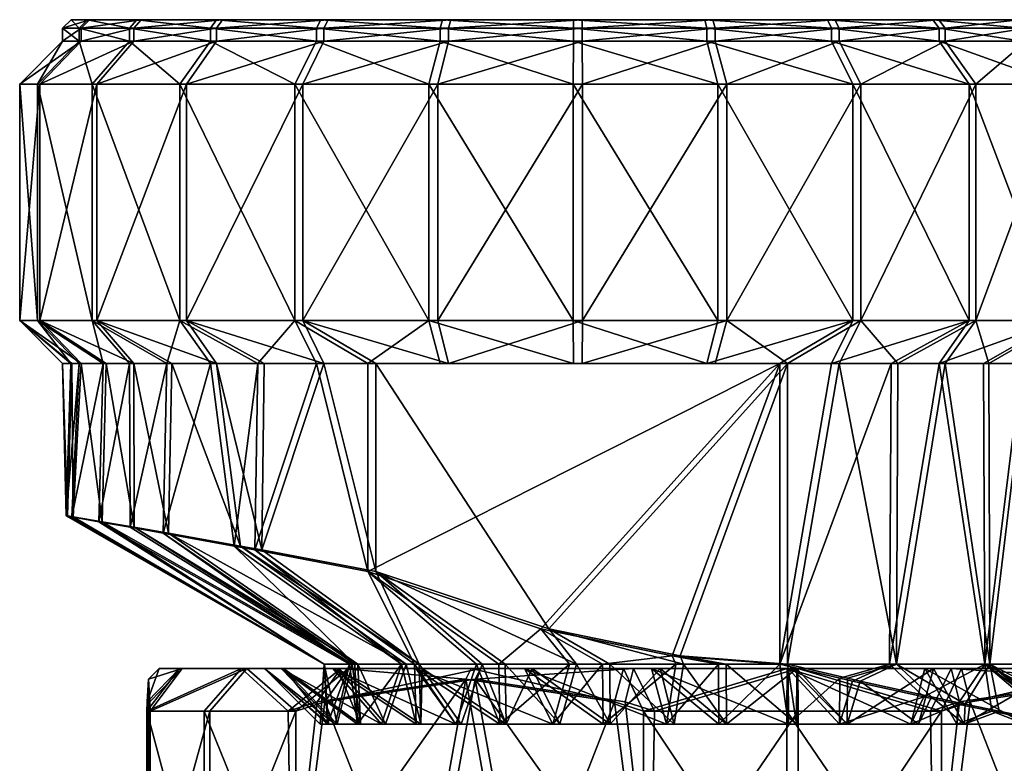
# Model space of a CAD drawing. Extents: x -0.144 to 0.144, y -0.091 to -0.001.
# Tile 255 of 256: x -0.093 to -0.07, y -0.018 to -0.001. Entities that reach past the tile are written whole.
import ezdxf

# ---------------------------------------------------------------- set-up
doc = ezdxf.new("R2010")
doc.units = 0
doc.layers.add('mesh', color=7, linetype='CONTINUOUS')

msp = doc.modelspace()

# ---------------------------------------------------------------- meshes
at = {"layer": 'mesh'}
mesh = msp.add_polyface(dxfattribs=at)
corners = [(-0.091807, -0.01228, 0.002106), (-0.091635, -0.008705, 0.003182), (-0.091076, -0.008705, 0.004566), (-0.091932, -0.012258, 0.001616), (-0.09183, -0.008705, 0.001603), (-0.092018, -0.008705, 0.000073), (-0.091906, -0.012258, -0.001468), (-0.091804, -0.008705, -0.001454), (-0.091773, -0.01228, -0.001957), (-0.091583, -0.008705, -0.003029), (-0.092603, -0.007705, 0.003433), (-0.091331, -0.007705, 0.006579), (-0.093018, -0.007705, 0.000065), (-0.092547, -0.007705, -0.003296), (-0.090361, -0.008705, -0.005913), (-0.091222, -0.007705, -0.006421), (-0.091001, -0.008705, -0.004404), (-0.091635, -0.001205, 0.003182), (-0.092018, -0.000905, 0.000073), (-0.091635, -0.000905, 0.003182), (-0.092018, -0.001205, 0.000073), (-0.091583, -0.000905, -0.003029), (-0.091583, -0.001205, -0.003029), (-0.090361, -0.000905, -0.005913), (-0.092603, -0.002205, 0.003433), (-0.091331, -0.002205, 0.006579), (-0.093018, -0.002205, 0.000065), (-0.092547, -0.002205, -0.003296), (-0.090361, -0.001205, -0.005913), (-0.091222, -0.002205, -0.006421), (-0.091818, -0.000705, 0.000075), (-0.091442, -0.000705, 0.003132), (-0.091391, -0.000705, -0.002976), (-0.090188, -0.000705, -0.005812)]
mesh.append_faces([[corners[k] for k in face] for face in [(0, 1, 2, 2), (3, 4, 1, 1), (3, 5, 4, 4), (6, 7, 5, 5), (8, 9, 7, 7), (2, 10, 11, 11), (1, 10, 2, 2), (4, 10, 1, 1), (4, 12, 10, 10), (5, 12, 4, 4), (12, 9, 13, 13), (12, 7, 9, 9), (5, 7, 12, 12), (13, 14, 15, 15), (9, 16, 13, 13), (17, 18, 19, 19), (20, 18, 17, 17), (20, 21, 18, 18), (22, 21, 20, 20), (22, 23, 21, 21), (24, 17, 25, 25), (24, 20, 17, 17), (26, 20, 24, 24), (26, 22, 20, 20), (27, 22, 26, 26), (27, 28, 22, 22), (29, 28, 27, 27), (11, 24, 25, 25), (10, 24, 11, 11), (10, 26, 24, 24), (12, 26, 10, 10), (12, 27, 26, 26), (13, 27, 12, 12), (13, 29, 27, 27), (15, 29, 13, 13), (19, 30, 31, 31), (18, 30, 19, 19), (18, 32, 30, 30), (21, 32, 18, 18), (21, 33, 32, 32)]])
mesh = msp.add_polyface(dxfattribs=at)
corners = [(-0.080019, -0.000705, 0.000173), (-0.090287, -0.000705, 0.005988), (-0.091442, -0.000705, 0.003132), (-0.088432, -0.000705, 0.008447), (-0.091391, -0.000705, -0.002976), (-0.090188, -0.000705, -0.005812), (-0.091818, -0.000705, 0.000075), (-0.086105, -0.001205, 0.010515), (-0.088574, -0.000905, 0.008587), (-0.086105, -0.000905, 0.010515), (-0.088574, -0.001205, 0.008587), (-0.090461, -0.000905, 0.006086), (-0.090461, -0.001205, 0.006086), (-0.091635, -0.000905, 0.003182), (-0.091635, -0.001205, 0.003182), (-0.090361, -0.001205, -0.005913), (-0.090361, -0.000905, -0.005913), (-0.091583, -0.001205, -0.003029), (-0.088433, -0.000905, -0.008383), (-0.088433, -0.001205, -0.008383), (-0.085932, -0.000905, -0.010269), (-0.085932, -0.001205, -0.010269), (-0.086612, -0.002205, 0.011377), (-0.089287, -0.002205, 0.009288), (-0.091331, -0.002205, 0.006579), (-0.091222, -0.002205, -0.006421), (-0.089134, -0.002205, -0.009096), (-0.086425, -0.002205, -0.011139), (-0.086612, -0.007705, 0.011377), (-0.089287, -0.007705, 0.009288), (-0.091222, -0.007705, -0.006421), (-0.089134, -0.007705, -0.009096), (-0.086004, -0.000705, 0.010342), (-0.091583, -0.000905, -0.003029), (-0.088293, -0.000705, -0.00824), (-0.085833, -0.000705, -0.010095)]
mesh.append_faces([[corners[k] for k in face] for face in [(0, 1, 2, 2), (0, 3, 1, 1), (0, 4, 5, 5), (0, 6, 4, 4), (2, 6, 0, 0), (7, 8, 9, 9), (10, 8, 7, 7), (10, 11, 8, 8), (12, 11, 10, 10), (12, 13, 11, 11), (14, 13, 12, 12), (15, 16, 17, 17), (15, 18, 16, 16), (19, 18, 15, 15), (19, 20, 18, 18), (21, 20, 19, 19), (22, 10, 7, 7), (23, 10, 22, 22), (23, 12, 10, 10), (24, 12, 23, 23), (24, 14, 12, 12), (25, 19, 15, 15), (26, 19, 25, 25), (26, 21, 19, 19), (27, 21, 26, 26), (28, 23, 22, 22), (29, 24, 23, 23), (30, 26, 25, 25), (31, 27, 26, 26), (9, 3, 32, 32), (8, 3, 9, 9), (8, 1, 3, 3), (11, 1, 8, 8), (11, 2, 1, 1), (13, 2, 11, 11), (16, 5, 33, 33), (16, 34, 5, 5), (18, 34, 16, 16), (18, 35, 34, 34), (20, 35, 18, 18)]])
mesh = msp.add_polyface(dxfattribs=at)
corners = [(-0.082978, -0.000705, -0.01125), (-0.07992, -0.000705, -0.011627), (-0.080019, -0.000705, 0.000173), (-0.083168, -0.000705, 0.011545), (-0.086004, -0.000705, 0.010342), (-0.080117, -0.000705, 0.011972), (-0.07706, -0.000705, 0.011596), (-0.088432, -0.000705, 0.008447), (-0.085833, -0.000705, -0.010095), (-0.088293, -0.000705, -0.00824), (-0.090188, -0.000705, -0.005812), (-0.080119, -0.001205, 0.012172), (-0.083221, -0.000905, 0.011738), (-0.080119, -0.000905, 0.012172), (-0.083221, -0.001205, 0.011738), (-0.086105, -0.000905, 0.010515), (-0.086105, -0.001205, 0.010515), (-0.085932, -0.001205, -0.010269), (-0.083028, -0.000905, -0.011444), (-0.085932, -0.000905, -0.010269), (-0.083028, -0.001205, -0.011444), (-0.079919, -0.000905, -0.011827), (-0.079919, -0.001205, -0.011827), (-0.076816, -0.000905, -0.011392), (-0.080127, -0.002205, 0.013172), (-0.083488, -0.002205, 0.012701), (-0.086612, -0.002205, 0.011377), (-0.086425, -0.002205, -0.011139), (-0.083279, -0.002205, -0.012412), (-0.07991, -0.002205, -0.012827), (-0.076816, -0.001205, -0.011392), (-0.080127, -0.007705, 0.013172), (-0.083488, -0.007705, 0.012701), (-0.086425, -0.007705, -0.011139), (-0.083279, -0.007705, -0.012412), (-0.07991, -0.007705, -0.012827), (-0.07655, -0.002205, -0.012356), (-0.07687, -0.000705, -0.011199)]
mesh.append_faces([[corners[k] for k in face] for face in [(0, 1, 2, 2), (2, 3, 4, 4), (2, 5, 3, 3), (6, 5, 2, 2), (4, 7, 2, 2), (2, 8, 0, 0), (2, 9, 8, 8), (10, 9, 2, 2), (11, 12, 13, 13), (14, 12, 11, 11), (14, 15, 12, 12), (16, 15, 14, 14), (17, 18, 19, 19), (20, 18, 17, 17), (20, 21, 18, 18), (22, 21, 20, 20), (22, 23, 21, 21), (24, 14, 11, 11), (25, 14, 24, 24), (25, 16, 14, 14), (26, 16, 25, 25), (27, 20, 17, 17), (28, 20, 27, 27), (28, 22, 20, 20), (29, 22, 28, 28), (29, 30, 22, 22), (31, 25, 24, 24), (32, 26, 25, 25), (33, 28, 27, 27), (34, 29, 28, 28), (35, 36, 29, 29), (13, 3, 5, 5), (12, 3, 13, 13), (12, 4, 3, 3), (15, 4, 12, 12), (19, 0, 8, 8), (18, 0, 19, 19), (18, 1, 0, 0), (21, 1, 18, 18), (21, 37, 1, 1)]])
mesh = msp.add_polyface(dxfattribs=at)
corners = [(-0.080019, -0.000705, 0.000173), (-0.07687, -0.000705, -0.011199), (-0.074034, -0.000705, -0.009997), (-0.07992, -0.000705, -0.011627), (-0.071606, -0.000705, -0.008101), (-0.069751, -0.000705, -0.005642), (-0.068596, -0.000705, -0.002786), (-0.068219, -0.000705, 0.000271), (-0.074204, -0.000705, 0.010441), (-0.07706, -0.000705, 0.011596), (-0.071745, -0.000705, 0.008586), (-0.069849, -0.000705, 0.006158), (-0.076816, -0.001205, -0.011392), (-0.076816, -0.000905, -0.011392), (-0.079919, -0.001205, -0.011827), (-0.073932, -0.000905, -0.010169), (-0.073932, -0.001205, -0.010169), (-0.071463, -0.000905, -0.008241), (-0.071463, -0.001205, -0.008241), (-0.071604, -0.001205, 0.008729), (-0.074105, -0.000905, 0.010615), (-0.071604, -0.000905, 0.008729), (-0.074105, -0.001205, 0.010615), (-0.077009, -0.000905, 0.011789), (-0.077009, -0.001205, 0.011789), (-0.080119, -0.000905, 0.012172), (-0.080119, -0.001205, 0.012172), (-0.07655, -0.002205, -0.012356), (-0.07991, -0.002205, -0.012827), (-0.073425, -0.002205, -0.011031), (-0.07075, -0.002205, -0.008943), (-0.073613, -0.002205, 0.011485), (-0.070903, -0.002205, 0.009442), (-0.076759, -0.002205, 0.012758), (-0.080127, -0.002205, 0.013172), (-0.079919, -0.000905, -0.011827), (-0.080117, -0.000705, 0.011972)]
mesh.append_faces([[corners[k] for k in face] for face in [(0, 1, 2, 2), (0, 3, 1, 1), (0, 4, 5, 5), (2, 4, 0, 0), (6, 7, 0, 0), (0, 8, 9, 9), (0, 10, 8, 8), (11, 10, 0, 0), (12, 13, 14, 14), (12, 15, 13, 13), (16, 15, 12, 12), (16, 17, 15, 15), (18, 17, 16, 16), (19, 20, 21, 21), (22, 20, 19, 19), (22, 23, 20, 20), (24, 23, 22, 22), (24, 25, 23, 23), (26, 25, 24, 24), (27, 12, 28, 28), (27, 16, 12, 12), (29, 16, 27, 27), (29, 18, 16, 16), (30, 18, 29, 29), (31, 22, 32, 32), (31, 24, 22, 22), (33, 24, 31, 31), (33, 26, 24, 24), (34, 26, 33, 33), (13, 1, 35, 35), (13, 2, 1, 1), (15, 2, 13, 13), (15, 4, 2, 2), (17, 4, 15, 15), (21, 8, 10, 10), (20, 8, 21, 21), (20, 9, 8, 8), (23, 9, 20, 20), (23, 36, 9, 9), (25, 36, 23, 23)]])
mesh = msp.add_polyface(dxfattribs=at)
corners = [(-0.080019, -0.000705, 0.000173), (-0.069751, -0.000705, -0.005642), (-0.068596, -0.000705, -0.002786), (-0.068647, -0.000705, 0.003322), (-0.069849, -0.000705, 0.006158), (-0.068219, -0.000705, 0.000271), (-0.071463, -0.001205, -0.008241), (-0.069577, -0.000905, -0.00574), (-0.071463, -0.000905, -0.008241), (-0.069577, -0.001205, -0.00574), (-0.068402, -0.000905, -0.002836), (-0.068402, -0.001205, -0.002836), (-0.068019, -0.000905, 0.000273), (-0.068019, -0.001205, 0.000273), (-0.068454, -0.000905, 0.003375), (-0.068454, -0.001205, 0.003375), (-0.069677, -0.000905, 0.006259), (-0.069677, -0.001205, 0.006259), (-0.071604, -0.000905, 0.008729), (-0.071604, -0.001205, 0.008729), (-0.07075, -0.002205, -0.008943), (-0.068707, -0.002205, -0.006233), (-0.067434, -0.002205, -0.003087), (-0.067019, -0.002205, 0.000281), (-0.06749, -0.002205, 0.003642), (-0.068815, -0.002205, 0.006766), (-0.070903, -0.002205, 0.009442), (-0.074105, -0.001205, 0.010615), (-0.071606, -0.000705, -0.008101), (-0.071745, -0.000705, 0.008586)]
mesh.append_faces([[corners[k] for k in face] for face in [(0, 1, 2, 2), (0, 3, 4, 4), (0, 5, 3, 3), (6, 7, 8, 8), (9, 7, 6, 6), (9, 10, 7, 7), (11, 10, 9, 9), (11, 12, 10, 10), (13, 12, 11, 11), (13, 14, 12, 12), (15, 14, 13, 13), (15, 16, 14, 14), (17, 16, 15, 15), (17, 18, 16, 16), (19, 18, 17, 17), (20, 9, 6, 6), (21, 9, 20, 20), (21, 11, 9, 9), (22, 11, 21, 21), (22, 13, 11, 11), (23, 13, 22, 22), (23, 15, 13, 13), (24, 15, 23, 23), (24, 17, 15, 15), (25, 17, 24, 24), (25, 19, 17, 17), (26, 19, 25, 25), (26, 27, 19, 19), (8, 1, 28, 28), (7, 1, 8, 8), (7, 2, 1, 1), (10, 2, 7, 7), (10, 5, 2, 2), (12, 5, 10, 10), (12, 3, 5, 5), (14, 3, 12, 12), (14, 4, 3, 3), (16, 4, 14, 14), (16, 29, 4, 4), (18, 29, 16, 16)]])
mesh = msp.add_polyface(dxfattribs=at)
corners = [(-0.08802, -0.012961, 0.009022), (-0.088574, -0.008705, 0.008587), (-0.087475, -0.008705, 0.009445), (-0.089673, -0.012659, 0.0073), (-0.089591, -0.008705, 0.007239), (-0.090446, -0.012522, 0.005909), (-0.090461, -0.008705, 0.006086), (-0.091171, -0.012393, 0.004604), (-0.091076, -0.008705, 0.004566), (-0.090349, -0.012522, -0.005736), (-0.091001, -0.008705, -0.004404), (-0.091095, -0.012393, -0.004444), (-0.090361, -0.008705, -0.005913), (-0.089553, -0.012659, -0.007114), (-0.089472, -0.008705, -0.007051), (-0.087872, -0.012961, -0.008808), (-0.088433, -0.008705, -0.008383), (-0.087381, -0.013049, -0.009303), (-0.089287, -0.007705, 0.009288), (-0.091331, -0.007705, 0.006579), (-0.089134, -0.007705, -0.009096), (-0.091222, -0.007705, -0.006421), (-0.092547, -0.007705, -0.003296), (-0.08732, -0.008705, -0.009222), (-0.089287, -0.002205, 0.009288), (-0.086612, -0.007705, 0.011377), (-0.091331, -0.002205, 0.006579), (-0.089134, -0.002205, -0.009096), (-0.086425, -0.007705, -0.011139), (-0.086425, -0.002205, -0.011139), (-0.085271, -0.015705, -0.003773), (-0.085142, -0.015705, -0.004014), (-0.084018, -0.015705, -0.006111), (-0.085211, -0.015705, 0.004274), (-0.085336, -0.015705, 0.00403), (-0.085927, -0.015705, -0.001203), (-0.091773, -0.01228, -0.001957), (-0.085928, -0.015705, 0.001538), (-0.091807, -0.01228, 0.002106), (-0.091932, -0.012258, 0.001616), (-0.091906, -0.012258, -0.001468)]
mesh.append_faces([[corners[k] for k in face] for face in [(0, 1, 2, 2), (3, 1, 0, 0), (3, 4, 1, 1), (5, 4, 3, 3), (5, 6, 4, 4), (7, 6, 5, 5), (7, 8, 6, 6), (9, 10, 11, 11), (9, 12, 10, 10), (13, 12, 9, 9), (13, 14, 12, 12), (15, 14, 13, 13), (15, 16, 14, 14), (17, 16, 15, 15), (1, 18, 2, 2), (4, 18, 1, 1), (4, 19, 18, 18), (6, 19, 4, 4), (8, 19, 6, 6), (16, 20, 21, 21), (21, 14, 16, 16), (21, 12, 14, 14), (22, 10, 12, 12), (16, 23, 20, 20), (18, 24, 25, 25), (19, 26, 18, 18), (20, 27, 21, 21), (28, 29, 20, 20), (30, 9, 11, 11), (31, 13, 9, 9), (32, 15, 13, 13), (33, 3, 0, 0), (34, 5, 3, 3), (7, 5, 34, 34), (35, 11, 36, 36), (37, 38, 7, 7), (37, 39, 38, 38), (35, 40, 39, 39), (36, 40, 35, 35)]])
mesh = msp.add_polyface(dxfattribs=at)
corners = [(-0.087538, -0.013049, 0.009525), (-0.087475, -0.008705, 0.009445), (-0.086105, -0.008705, 0.010515), (-0.08802, -0.012961, 0.009022), (-0.08732, -0.008705, -0.009222), (-0.087381, -0.013049, -0.009303), (-0.085932, -0.008705, -0.010269), (-0.088433, -0.008705, -0.008383), (-0.084906, -0.008705, 0.011133), (-0.086612, -0.007705, 0.011377), (-0.083488, -0.007705, 0.012701), (-0.089287, -0.007705, 0.009288), (-0.086425, -0.007705, -0.011139), (-0.084723, -0.008705, -0.010867), (-0.083028, -0.008705, -0.011444), (-0.089134, -0.007705, -0.009096), (-0.083279, -0.007705, -0.012412), (-0.07991, -0.007705, -0.012827), (-0.079919, -0.008705, -0.011827), (-0.07655, -0.007705, -0.012356), (-0.083221, -0.008705, 0.011738), (-0.080119, -0.008705, 0.012172), (-0.080127, -0.007705, 0.013172), (-0.077009, -0.008705, 0.011789), (-0.083488, -0.002205, 0.012701), (-0.086612, -0.002205, 0.011377), (-0.083279, -0.002205, -0.012412), (-0.07991, -0.002205, -0.012827), (-0.083713, -0.015705, -0.00645), (-0.087872, -0.012961, -0.008808), (-0.084122, -0.015705, 0.006389), (-0.076816, -0.008705, -0.011392), (-0.075131, -0.008705, -0.010787), (-0.084906, -0.013552, 0.011133), (-0.084723, -0.013552, -0.010867), (-0.083822, -0.015705, 0.006733), (-0.080879, -0.014885, 0.011166), (-0.081856, -0.015705, 0.008756), (-0.080696, -0.014885, -0.010833), (-0.075315, -0.008705, 0.011212)]
mesh.append_faces([[corners[k] for k in face] for face in [(0, 1, 2, 2), (3, 1, 0, 0), (4, 5, 6, 6), (4, 7, 5, 5), (8, 2, 9, 9), (10, 8, 9, 9), (1, 9, 2, 2), (1, 11, 9, 9), (12, 13, 14, 14), (12, 6, 13, 13), (15, 6, 12, 12), (15, 4, 6, 6), (14, 16, 12, 12), (14, 17, 16, 16), (18, 17, 14, 14), (18, 19, 17, 17), (10, 20, 8, 8), (10, 21, 20, 20), (22, 21, 10, 10), (22, 23, 21, 21), (10, 24, 22, 22), (9, 25, 10, 10), (16, 26, 12, 12), (17, 27, 16, 16), (28, 5, 29, 29), (30, 3, 0, 0), (14, 31, 18, 18), (13, 32, 14, 14), (23, 20, 21, 21), (23, 8, 20, 20), (2, 8, 33, 33), (0, 2, 33, 33), (6, 34, 13, 13), (6, 5, 34, 34), (34, 5, 28, 28), (35, 0, 33, 33), (36, 37, 33, 33), (13, 34, 38, 38), (39, 33, 8, 8), (39, 36, 33, 33)]])
mesh = msp.add_polyface(dxfattribs=at)
corners = [(-0.076816, -0.008705, -0.011392), (-0.07655, -0.007705, -0.012356), (-0.079919, -0.008705, -0.011827), (-0.075131, -0.008705, -0.010787), (-0.073425, -0.007705, -0.011031), (-0.073932, -0.008705, -0.010169), (-0.072562, -0.008705, -0.009099), (-0.07075, -0.007705, -0.008943), (-0.071463, -0.008705, -0.008241), (-0.070446, -0.008705, -0.006893), (-0.073613, -0.007705, 0.011485), (-0.075315, -0.008705, 0.011212), (-0.077009, -0.008705, 0.011789), (-0.074105, -0.008705, 0.010615), (-0.070903, -0.007705, 0.009442), (-0.072717, -0.008705, 0.009568), (-0.071604, -0.008705, 0.008729), (-0.076759, -0.007705, 0.012758), (-0.080127, -0.007705, 0.013172), (-0.07655, -0.002205, -0.012356), (-0.07991, -0.007705, -0.012827), (-0.073425, -0.002205, -0.011031), (-0.07075, -0.002205, -0.008943), (-0.073613, -0.002205, 0.011485), (-0.070903, -0.002205, 0.009442), (-0.076759, -0.002205, 0.012758), (-0.080127, -0.002205, 0.013172), (-0.080696, -0.014885, -0.010833), (-0.077634, -0.015516, -0.010808), (-0.084723, -0.008705, -0.010867), (-0.083028, -0.008705, -0.011444), (-0.084906, -0.008705, 0.011133), (-0.077817, -0.015516, 0.011192), (-0.080879, -0.014885, 0.011166), (-0.075315, -0.015704, 0.011212), (-0.072757, -0.015705, 0.009726), (-0.070565, -0.008705, 0.007397), (-0.070539, -0.015705, 0.007531), (-0.075131, -0.015704, -0.010787), (-0.072598, -0.015705, -0.009258)]
mesh.append_faces([[corners[k] for k in face] for face in [(0, 1, 2, 2), (3, 1, 0, 0), (3, 4, 1, 1), (5, 4, 3, 3), (6, 4, 5, 5), (6, 7, 4, 4), (8, 7, 6, 6), (9, 7, 8, 8), (10, 11, 12, 12), (10, 13, 11, 11), (14, 13, 10, 10), (14, 15, 13, 13), (16, 15, 14, 14), (17, 12, 18, 18), (17, 10, 12, 12), (1, 19, 20, 20), (1, 21, 19, 19), (4, 21, 1, 1), (4, 22, 21, 21), (7, 22, 4, 4), (14, 23, 24, 24), (10, 23, 14, 14), (10, 25, 23, 23), (17, 25, 10, 10), (17, 26, 25, 25), (18, 26, 17, 17), (3, 27, 28, 28), (29, 27, 3, 3), (30, 3, 0, 0), (11, 31, 12, 12), (32, 33, 11, 11), (13, 34, 11, 11), (15, 34, 13, 13), (16, 35, 15, 15), (36, 37, 16, 16), (38, 5, 3, 3), (39, 6, 5, 5), (39, 8, 6, 6), (3, 28, 38, 38), (11, 34, 32, 32)]])
mesh = msp.add_polyface(dxfattribs=at)
corners = [(-0.070446, -0.008705, -0.006893), (-0.068707, -0.007705, -0.006233), (-0.07075, -0.007705, -0.008943), (-0.069577, -0.008705, -0.00574), (-0.068962, -0.008705, -0.00422), (-0.067434, -0.007705, -0.003087), (-0.068402, -0.008705, -0.002836), (-0.068208, -0.008705, -0.001257), (-0.067019, -0.007705, 0.000281), (-0.068019, -0.008705, 0.000273), (-0.068454, -0.008705, 0.003375), (-0.06749, -0.007705, 0.003642), (-0.068233, -0.008705, 0.0018), (-0.071604, -0.008705, 0.008729), (-0.070903, -0.007705, 0.009442), (-0.068815, -0.007705, 0.006766), (-0.070565, -0.008705, 0.007397), (-0.069677, -0.008705, 0.006259), (-0.069036, -0.008705, 0.004749), (-0.068707, -0.002205, -0.006233), (-0.07075, -0.002205, -0.008943), (-0.067434, -0.002205, -0.003087), (-0.067019, -0.002205, 0.000281), (-0.06749, -0.002205, 0.003642), (-0.068815, -0.002205, 0.006766), (-0.070903, -0.002205, 0.009442), (-0.070539, -0.015705, 0.007531), (-0.068963, -0.015705, 0.004839), (-0.068134, -0.015705, 0.001832), (-0.068108, -0.015705, -0.00127), (-0.070418, -0.015705, -0.007027), (-0.071463, -0.008705, -0.008241), (-0.068887, -0.015705, -0.004309)]
mesh.append_faces([[corners[k] for k in face] for face in [(0, 1, 2, 2), (3, 1, 0, 0), (4, 1, 3, 3), (4, 5, 1, 1), (6, 5, 4, 4), (7, 5, 6, 6), (7, 8, 5, 5), (9, 8, 7, 7), (8, 10, 11, 11), (8, 12, 10, 10), (9, 12, 8, 8), (13, 14, 15, 15), (15, 16, 13, 13), (15, 17, 16, 16), (11, 17, 15, 15), (11, 18, 17, 17), (10, 18, 11, 11), (2, 19, 20, 20), (1, 19, 2, 2), (1, 21, 19, 19), (5, 21, 1, 1), (5, 22, 21, 21), (8, 22, 5, 5), (8, 23, 22, 22), (11, 23, 8, 8), (11, 24, 23, 23), (15, 24, 11, 11), (15, 25, 24, 24), (14, 25, 15, 15), (17, 26, 16, 16), (18, 27, 17, 17), (10, 27, 18, 18), (12, 28, 10, 10), (9, 28, 12, 12), (7, 29, 9, 9), (7, 6, 29, 29), (30, 0, 31, 31), (30, 3, 0, 0), (32, 4, 3, 3), (32, 6, 4, 4)]])
mesh = msp.add_polyface(dxfattribs=at)
corners = [(-0.091807, -0.01228, 0.002106), (-0.091076, -0.008705, 0.004566), (-0.091171, -0.012393, 0.004604), (-0.091932, -0.012258, 0.001616), (-0.091635, -0.008705, 0.003182), (-0.091906, -0.012258, -0.001468), (-0.092018, -0.008705, 0.000073), (-0.091773, -0.01228, -0.001957), (-0.091804, -0.008705, -0.001454), (-0.091095, -0.012393, -0.004444), (-0.091583, -0.008705, -0.003029), (-0.091001, -0.008705, -0.004404), (-0.091625, -0.022995, 0.004664), (-0.091705, -0.022495, 0.000215), (-0.091137, -0.022495, 0.004533), (-0.092211, -0.022995, 0.000215), (-0.091137, -0.022495, -0.004104), (-0.091625, -0.022995, -0.004235), (-0.090007, -0.022495, -0.001256), (-0.091664, -0.030813, 0.004675), (-0.090623, -0.030813, 0.007188), (-0.091728, -0.030813, 0.004189), (-0.092145, -0.030813, 0.001023), (-0.091949, -0.030813, -0.002079), (-0.092251, -0.030813, 0.000215), (-0.091664, -0.030813, -0.004246), (-0.091281, -0.030813, -0.005171), (-0.090097, -0.031075, -0.008178), (-0.091397, -0.031075, -0.005218), (-0.091463, -0.031327, -0.00524), (-0.092186, -0.031327, -0.002111), (-0.092117, -0.031075, -0.002101), (-0.092256, -0.031075, 0.001035), (-0.091874, -0.031327, 0.004218), (-0.092325, -0.031327, 0.001039), (-0.091807, -0.031075, 0.004202), (-0.090839, -0.031327, 0.007281), (-0.090941, -0.031565, 0.007326), (-0.092438, -0.031565, 0.001044), (-0.090775, -0.031075, 0.007252)]
mesh.append_faces([[corners[k] for k in face] for face in [(0, 1, 2, 2), (3, 4, 0, 0), (5, 6, 3, 3), (7, 8, 5, 5), (9, 10, 7, 7), (9, 11, 10, 10), (12, 13, 14, 14), (15, 13, 12, 12), (15, 16, 13, 13), (17, 16, 15, 15), (16, 18, 13, 13), (19, 12, 20, 20), (21, 12, 19, 19), (21, 15, 12, 12), (22, 15, 21, 21), (15, 23, 17, 17), (15, 24, 23, 23), (22, 24, 15, 15), (17, 25, 26, 26), (23, 25, 17, 17), (27, 28, 29, 29), (28, 30, 29, 29), (28, 31, 30, 30), (32, 33, 34, 34), (32, 35, 33, 33), (22, 35, 32, 32), (33, 36, 37, 37), (35, 36, 33, 33), (31, 23, 24, 24), (31, 25, 23, 23), (28, 25, 31, 31), (28, 26, 25, 25), (32, 24, 22, 22), (32, 31, 24, 24), (34, 31, 32, 32), (34, 30, 31, 31), (38, 30, 34, 34), (35, 19, 39, 39), (35, 21, 19, 19), (22, 21, 35, 35)]])
mesh = msp.add_polyface(dxfattribs=at)
corners = [(-0.075121, -0.015805, 0.012514), (-0.078955, -0.015805, 0.01443), (-0.078301, -0.015805, 0.012069), (-0.075142, -0.015805, 0.014964), (-0.071934, -0.015805, 0.012122), (-0.07132, -0.015805, 0.014493), (-0.074916, -0.015805, -0.012085), (-0.071083, -0.015805, -0.014001), (-0.071736, -0.015805, -0.011639), (-0.074896, -0.015805, -0.014535), (-0.078103, -0.015805, -0.011692), (-0.078718, -0.015805, -0.014064), (-0.073745, -0.017105, -0.010619), (-0.076556, -0.017105, -0.010584), (-0.07511, -0.017105, 0.011214), (-0.07226, -0.017105, 0.010863), (-0.078232, -0.016805, -0.015204), (-0.074888, -0.016805, -0.015535), (-0.071806, -0.016805, 0.015633), (-0.078488, -0.016805, 0.015578), (-0.07515, -0.016805, 0.015964), (-0.077777, -0.017105, -0.010434), (-0.077558, -0.015705, -0.010488), (-0.079275, -0.015705, -0.009854), (-0.076559, -0.015705, -0.01061), (-0.077954, -0.017105, 0.010816), (-0.077736, -0.015705, 0.010874), (-0.076739, -0.015705, 0.011012), (-0.079431, -0.017105, 0.01019), (-0.079442, -0.015705, 0.010211), (-0.077634, -0.015516, -0.010808), (-0.080696, -0.014885, -0.010833), (-0.077817, -0.015516, 0.011192), (-0.072717, -0.008705, 0.009568), (-0.072757, -0.015705, 0.009726), (-0.075315, -0.015704, 0.011212), (-0.072598, -0.015705, -0.009258), (-0.073932, -0.008705, -0.010169), (-0.075131, -0.015704, -0.010787), (-0.074927, -0.017105, -0.010785), (-0.073734, -0.016031, -0.010691), (-0.073916, -0.016031, 0.01114), (-0.076735, -0.017105, 0.010986), (-0.073618, -0.016101, 0.011125), (-0.071956, -0.016469, 0.010779), (-0.073439, -0.016101, -0.010671), (-0.07178, -0.016469, -0.010298)]
mesh.append_faces([[corners[k] for k in face] for face in [(0, 1, 2, 2), (0, 3, 1, 1), (4, 3, 0, 0), (4, 5, 3, 3), (6, 7, 8, 8), (6, 9, 7, 7), (10, 9, 6, 6), (10, 11, 9, 9), (12, 6, 8, 8), (13, 10, 6, 6), (14, 0, 2, 2), (0, 15, 4, 4), (11, 16, 9, 9), (16, 17, 9, 9), (5, 18, 3, 3), (3, 19, 1, 1), (18, 20, 3, 3), (21, 22, 23, 23), (13, 24, 22, 22), (25, 26, 27, 27), (28, 29, 26, 26), (30, 22, 24, 24), (31, 22, 30, 30), (31, 23, 22, 22), (32, 26, 29, 29), (27, 26, 32, 32), (33, 34, 35, 35), (36, 37, 38, 38), (39, 38, 24, 24), (12, 40, 38, 38), (14, 35, 41, 41), (42, 27, 35, 35), (27, 32, 35, 35), (30, 24, 38, 38), (36, 38, 40, 40), (41, 35, 34, 34), (43, 34, 44, 44), (43, 41, 34, 34), (45, 36, 40, 40), (46, 36, 45, 45)]])
mesh = msp.add_polyface(dxfattribs=at)
corners = [(-0.068958, -0.015805, 0.010918), (-0.07132, -0.015805, 0.014493), (-0.071934, -0.015805, 0.012122), (-0.06775, -0.015805, 0.013049), (-0.066394, -0.015805, 0.008984), (-0.064676, -0.015805, 0.010731), (-0.06878, -0.015805, -0.010386), (-0.064502, -0.015805, -0.010128), (-0.066249, -0.015805, -0.00841), (-0.067538, -0.015805, -0.012497), (-0.071736, -0.015805, -0.011639), (-0.071083, -0.015805, -0.014001), (-0.068736, -0.017105, -0.008814), (-0.06944, -0.017105, -0.009266), (-0.071019, -0.017105, -0.009935), (-0.069598, -0.017105, 0.009786), (-0.068583, -0.017147, 0.009046), (-0.070875, -0.016585, -0.014751), (-0.067411, -0.016055, -0.012713), (-0.07155, -0.016805, -0.015149), (-0.074896, -0.015805, -0.014535), (-0.067627, -0.016055, 0.013267), (-0.06413, -0.016585, 0.011286), (-0.071125, -0.016585, 0.015248), (-0.071806, -0.016805, 0.015633), (-0.071604, -0.008705, 0.008729), (-0.070539, -0.015705, 0.007531), (-0.072757, -0.015705, 0.009726), (-0.069677, -0.008705, 0.006259), (-0.068963, -0.015705, 0.004839), (-0.068454, -0.008705, 0.003375), (-0.068134, -0.015705, 0.001832), (-0.068019, -0.008705, 0.000273), (-0.068108, -0.015705, -0.00127), (-0.070418, -0.015705, -0.007027), (-0.071463, -0.008705, -0.008241), (-0.072598, -0.015705, -0.009258), (-0.068887, -0.015705, -0.004309), (-0.069577, -0.008705, -0.00574), (-0.068402, -0.008705, -0.002836), (-0.071166, -0.016636, 0.010483), (-0.071956, -0.016469, 0.010779), (-0.070374, -0.016804, 0.010186), (-0.067444, -0.017303, 0.007916), (-0.070996, -0.016636, -0.009988), (-0.07178, -0.016469, -0.010298), (-0.070204, -0.016805, -0.009676), (-0.067317, -0.017303, -0.00736), (-0.065133, -0.017605, -0.003323), (-0.065193, -0.017605, 0.003917), (-0.064603, -0.017712, 0.001545)]
mesh.append_faces([[corners[k] for k in face] for face in [(0, 1, 2, 2), (0, 3, 1, 1), (4, 3, 0, 0), (4, 5, 3, 3), (6, 7, 8, 8), (6, 9, 7, 7), (10, 9, 6, 6), (10, 11, 9, 9), (12, 13, 6, 6), (8, 12, 6, 6), (14, 10, 6, 6), (2, 15, 0, 0), (16, 4, 0, 0), (9, 17, 18, 18), (11, 17, 9, 9), (11, 19, 17, 17), (20, 19, 11, 11), (3, 21, 1, 1), (3, 22, 21, 21), (1, 23, 24, 24), (21, 23, 1, 1), (25, 26, 27, 27), (28, 29, 26, 26), (30, 31, 29, 29), (32, 33, 31, 31), (34, 35, 36, 36), (37, 38, 34, 34), (33, 39, 37, 37), (26, 40, 41, 41), (26, 42, 40, 40), (29, 43, 26, 26), (41, 27, 26, 26), (44, 36, 45, 45), (44, 34, 36, 36), (46, 34, 44, 44), (34, 47, 37, 37), (46, 12, 34, 34), (37, 48, 33, 33), (31, 49, 29, 29), (33, 50, 31, 31)]])
mesh = msp.add_polyface(dxfattribs=at)
corners = [(-0.085619, -0.015805, -0.006024), (-0.087731, -0.015805, -0.007267), (-0.085361, -0.015805, -0.010302), (-0.086873, -0.015805, -0.003068), (-0.089234, -0.015805, -0.003722), (-0.087318, -0.015805, 0.000112), (-0.089768, -0.015805, 0.000092), (-0.086926, -0.015805, 0.003299), (-0.089298, -0.015805, 0.003913), (-0.085722, -0.015805, 0.006276), (-0.087854, -0.015805, 0.007483), (-0.083788, -0.015805, 0.008839), (-0.085535, -0.015805, 0.010557), (-0.085081, -0.017105, -0.003991), (-0.085822, -0.017105, -0.001281), (-0.084591, -0.017105, 0.005635), (-0.085667, -0.017105, 0.002973), (-0.086018, -0.017105, 0.000123), (-0.085845, -0.017105, 0.001529), (-0.090018, -0.016055, 0.00009), (-0.090052, -0.016585, 0.004109), (-0.090058, -0.016805, 0.004892), (-0.089978, -0.016805, -0.004713), (-0.089985, -0.016585, -0.003929), (-0.086589, -0.016805, -0.010471), (-0.085908, -0.016585, -0.010857), (-0.088593, -0.016805, -0.007774), (-0.086766, -0.016805, 0.010706), (-0.086091, -0.016585, 0.011103), (-0.085142, -0.015705, -0.004014), (-0.085271, -0.015705, -0.003773), (-0.085211, -0.015705, 0.004274), (-0.08515, -0.017105, 0.004252), (-0.085336, -0.015705, 0.00403), (-0.090349, -0.012522, -0.005736), (-0.084018, -0.015705, -0.006111), (-0.089553, -0.012659, -0.007114), (-0.08802, -0.012961, 0.009022), (-0.084122, -0.015705, 0.006389), (-0.089673, -0.012659, 0.0073), (-0.085928, -0.015705, 0.001538), (-0.085927, -0.015705, -0.001203), (-0.08562, -0.017105, -0.002721), (-0.091095, -0.012393, -0.004444), (-0.091171, -0.012393, 0.004604), (-0.091932, -0.012258, 0.001616)]
mesh.append_faces([[corners[k] for k in face] for face in [(0, 1, 2, 2), (3, 1, 0, 0), (3, 4, 1, 1), (5, 4, 3, 3), (5, 6, 4, 4), (7, 6, 5, 5), (7, 8, 6, 6), (9, 8, 7, 7), (9, 10, 8, 8), (11, 10, 9, 9), (11, 12, 10, 10), (13, 3, 0, 0), (14, 5, 3, 3), (15, 9, 7, 7), (5, 16, 7, 7), (17, 18, 5, 5), (6, 19, 4, 4), (6, 20, 19, 19), (8, 20, 6, 6), (8, 21, 20, 20), (10, 21, 8, 8), (4, 22, 1, 1), (19, 23, 4, 4), (2, 24, 25, 25), (1, 24, 2, 2), (22, 26, 1, 1), (12, 27, 10, 10), (12, 28, 27, 27), (13, 29, 30, 30), (31, 32, 33, 33), (29, 34, 30, 30), (35, 36, 29, 29), (31, 37, 38, 38), (33, 39, 31, 31), (18, 40, 33, 33), (17, 41, 40, 40), (42, 30, 41, 41), (30, 43, 41, 41), (40, 44, 33, 33), (41, 45, 40, 40)]])
mesh = msp.add_polyface(dxfattribs=at)
corners = [(-0.08108, -0.015805, -0.010488), (-0.078718, -0.015805, -0.014064), (-0.078103, -0.015805, -0.011692), (-0.082287, -0.015805, -0.01262), (-0.083643, -0.015805, -0.008555), (-0.085361, -0.015805, -0.010302), (-0.085619, -0.015805, -0.006024), (-0.081257, -0.015805, 0.010815), (-0.085535, -0.015805, 0.010557), (-0.083788, -0.015805, 0.008839), (-0.0825, -0.015805, 0.012927), (-0.078301, -0.015805, 0.012069), (-0.078955, -0.015805, 0.01443), (-0.077954, -0.017105, 0.010816), (-0.08241, -0.016055, -0.012838), (-0.085908, -0.016585, -0.010857), (-0.078913, -0.016585, -0.014818), (-0.082627, -0.016055, 0.013142), (-0.079163, -0.016585, 0.015181), (-0.086091, -0.016585, 0.011103), (-0.084499, -0.017105, -0.005365), (-0.084018, -0.015705, -0.006111), (-0.085142, -0.015705, -0.004014), (-0.083673, -0.017105, -0.006423), (-0.083713, -0.015705, -0.00645), (-0.082732, -0.017105, -0.007628), (-0.082242, -0.015705, -0.008081), (-0.08169, -0.017105, -0.008414), (-0.081713, -0.015705, -0.00844), (-0.080439, -0.017105, -0.009357), (-0.080046, -0.015705, -0.009569), (-0.079264, -0.017105, -0.009833), (-0.079275, -0.015705, -0.009854), (-0.082862, -0.017105, 0.007928), (-0.083822, -0.015705, 0.006733), (-0.08238, -0.015705, 0.008389), (-0.083782, -0.017105, 0.006707), (-0.084122, -0.015705, 0.006389), (-0.080598, -0.017105, 0.009695), (-0.080209, -0.015705, 0.009913), (-0.079442, -0.015705, 0.010211), (-0.081833, -0.017105, 0.008731), (-0.081856, -0.015705, 0.008756), (-0.080696, -0.014885, -0.010833), (-0.087872, -0.012961, -0.008808), (-0.087538, -0.013049, 0.009525), (-0.080879, -0.014885, 0.011166), (-0.077817, -0.015516, 0.011192), (-0.084723, -0.013552, -0.010867), (-0.084906, -0.013552, 0.011133)]
mesh.append_faces([[corners[k] for k in face] for face in [(0, 1, 2, 2), (0, 3, 1, 1), (4, 3, 0, 0), (4, 5, 3, 3), (6, 5, 4, 4), (7, 8, 9, 9), (7, 10, 8, 8), (11, 10, 7, 7), (11, 12, 10, 10), (7, 13, 11, 11), (3, 14, 1, 1), (3, 15, 14, 14), (5, 15, 3, 3), (14, 16, 1, 1), (10, 17, 8, 8), (10, 18, 17, 17), (12, 18, 10, 10), (17, 19, 8, 8), (20, 21, 22, 22), (23, 24, 21, 21), (25, 26, 24, 24), (27, 28, 26, 26), (29, 30, 28, 28), (31, 32, 30, 30), (33, 34, 35, 35), (36, 37, 34, 34), (38, 39, 40, 40), (41, 42, 39, 39), (43, 30, 32, 32), (24, 44, 21, 21), (37, 45, 34, 34), (46, 39, 42, 42), (46, 40, 39, 39), (47, 40, 46, 46), (48, 30, 43, 43), (48, 28, 30, 30), (48, 26, 28, 28), (48, 24, 26, 26), (49, 35, 34, 34), (49, 42, 35, 35)]])
mesh = msp.add_polyface(dxfattribs=at)
corners = [(-0.09003, -0.022495, 0.001435), (-0.090018, -0.016055, 0.00009), (-0.090052, -0.016585, 0.004109), (-0.090007, -0.022495, -0.001256), (-0.08562, -0.017105, -0.002721), (-0.086873, -0.015805, -0.003068), (-0.085081, -0.017105, -0.003991), (-0.085822, -0.017105, -0.001281), (-0.086018, -0.017105, 0.000123), (-0.087318, -0.015805, 0.000112), (-0.086926, -0.015805, 0.003299), (-0.08515, -0.017105, 0.004252), (-0.084591, -0.017105, 0.005635), (-0.085667, -0.017105, 0.002973), (-0.085845, -0.017105, 0.001529), (-0.089234, -0.015805, -0.003722), (-0.089985, -0.016585, -0.003929), (-0.089978, -0.016805, -0.004713), (-0.087731, -0.015805, -0.007267), (-0.088593, -0.016805, -0.007774), (-0.086589, -0.016805, -0.010471), (-0.087854, -0.015805, 0.007483), (-0.088724, -0.016805, 0.007976), (-0.090058, -0.016805, 0.004892), (-0.086766, -0.016805, 0.010706), (-0.088593, -0.021805, -0.007774), (-0.088724, -0.021805, 0.007976), (-0.085271, -0.015705, -0.003773), (-0.085336, -0.015705, 0.00403), (-0.087998, -0.022495, -0.007424), (-0.089979, -0.021824, -0.004618), (-0.086589, -0.021805, -0.010471), (-0.088124, -0.022495, 0.007636), (-0.086684, -0.021824, 0.010754), (-0.090058, -0.021805, 0.004892), (-0.085908, -0.016585, -0.010857), (-0.083581, -0.022495, -0.012175), (-0.086091, -0.016585, 0.011103), (-0.082627, -0.016055, 0.013142), (-0.085928, -0.015705, 0.001538), (-0.085927, -0.015705, -0.001203)]
mesh.append_faces([[corners[k] for k in face] for face in [(0, 1, 2, 2), (3, 1, 0, 0), (4, 5, 6, 6), (7, 5, 4, 4), (8, 9, 7, 7), (10, 11, 12, 12), (10, 13, 11, 11), (9, 14, 13, 13), (15, 16, 17, 17), (18, 19, 20, 20), (21, 22, 23, 23), (21, 24, 22, 22), (19, 25, 20, 20), (22, 26, 23, 23), (6, 27, 4, 4), (28, 13, 14, 14), (28, 11, 13, 13), (29, 25, 30, 30), (29, 31, 25, 25), (32, 26, 33, 33), (32, 34, 26, 26), (31, 35, 20, 20), (36, 35, 31, 31), (16, 30, 17, 17), (1, 30, 16, 16), (34, 2, 23, 23), (0, 2, 34, 34), (3, 30, 1, 1), (37, 33, 24, 24), (38, 33, 37, 37), (25, 31, 20, 20), (19, 30, 25, 25), (17, 30, 19, 19), (26, 34, 23, 23), (22, 33, 26, 26), (24, 33, 22, 22), (8, 39, 14, 14), (7, 40, 8, 8), (4, 40, 7, 7)]])
mesh = msp.add_polyface(dxfattribs=at)
corners = [(-0.083581, -0.022495, -0.012175), (-0.08241, -0.016055, -0.012838), (-0.085908, -0.016585, -0.010857), (-0.08124, -0.022495, -0.013501), (-0.081467, -0.022495, 0.013824), (-0.082627, -0.016055, 0.013142), (-0.079163, -0.016585, 0.015181), (-0.083786, -0.022495, 0.01246), (-0.079264, -0.017105, -0.009833), (-0.08108, -0.015805, -0.010488), (-0.078103, -0.015805, -0.011692), (-0.080439, -0.017105, -0.009357), (-0.08169, -0.017105, -0.008414), (-0.083643, -0.015805, -0.008555), (-0.082732, -0.017105, -0.007628), (-0.083673, -0.017105, -0.006423), (-0.085619, -0.015805, -0.006024), (-0.084499, -0.017105, -0.005365), (-0.085081, -0.017105, -0.003991), (-0.080598, -0.017105, 0.009695), (-0.081257, -0.015805, 0.010815), (-0.083788, -0.015805, 0.008839), (-0.081833, -0.017105, 0.008731), (-0.082862, -0.017105, 0.007928), (-0.085722, -0.015805, 0.006276), (-0.083782, -0.017105, 0.006707), (-0.084591, -0.017105, 0.005635), (-0.079431, -0.017105, 0.01019), (-0.077954, -0.017105, 0.010816), (-0.078955, -0.015805, 0.01443), (-0.078488, -0.016805, 0.015578), (-0.085142, -0.015705, -0.004014), (-0.084018, -0.015705, -0.006111), (-0.083713, -0.015705, -0.00645), (-0.082242, -0.015705, -0.008081), (-0.081713, -0.015705, -0.00844), (-0.080046, -0.015705, -0.009569), (-0.085211, -0.015705, 0.004274), (-0.084122, -0.015705, 0.006389), (-0.08515, -0.017105, 0.004252), (-0.08238, -0.015705, 0.008389), (-0.083822, -0.015705, 0.006733), (-0.079442, -0.015705, 0.010211), (-0.080209, -0.015705, 0.009913), (-0.081856, -0.015705, 0.008756), (-0.078314, -0.021824, -0.015158), (-0.078913, -0.016585, -0.014818), (-0.078488, -0.021805, 0.015578), (-0.086684, -0.021824, 0.010754)]
mesh.append_faces([[corners[k] for k in face] for face in [(0, 1, 2, 2), (3, 1, 0, 0), (4, 5, 6, 6), (7, 5, 4, 4), (8, 9, 10, 10), (11, 9, 8, 8), (12, 9, 11, 11), (12, 13, 9, 9), (14, 13, 12, 12), (15, 13, 14, 14), (15, 16, 13, 13), (17, 16, 15, 15), (18, 16, 17, 17), (19, 20, 21, 21), (21, 22, 19, 19), (21, 23, 22, 22), (24, 23, 21, 21), (24, 25, 23, 23), (26, 25, 24, 24), (20, 27, 28, 28), (19, 27, 20, 20), (29, 30, 6, 6), (17, 31, 18, 18), (15, 32, 17, 17), (14, 33, 15, 15), (12, 34, 14, 14), (11, 35, 12, 12), (8, 36, 11, 11), (37, 38, 39, 39), (23, 40, 22, 22), (25, 41, 23, 23), (26, 38, 25, 25), (26, 39, 38, 38), (19, 42, 27, 27), (22, 43, 19, 19), (40, 44, 22, 22), (1, 45, 46, 46), (3, 45, 1, 1), (4, 6, 47, 47), (7, 48, 5, 5)]])
mesh = msp.add_polyface(dxfattribs=at)
corners = [(-0.073745, -0.017105, -0.010619), (-0.071736, -0.015805, -0.011639), (-0.072083, -0.017105, -0.010387), (-0.074927, -0.017105, -0.010785), (-0.074916, -0.015805, -0.012085), (-0.076556, -0.017105, -0.010584), (-0.077777, -0.017105, -0.010434), (-0.078103, -0.015805, -0.011692), (-0.079264, -0.017105, -0.009833), (-0.078301, -0.015805, 0.012069), (-0.076735, -0.017105, 0.010986), (-0.07511, -0.017105, 0.011214), (-0.077954, -0.017105, 0.010816), (-0.075121, -0.015805, 0.012514), (-0.073926, -0.017105, 0.011068), (-0.07226, -0.017105, 0.010863), (-0.078718, -0.015805, -0.014064), (-0.078913, -0.016585, -0.014818), (-0.078232, -0.016805, -0.015204), (-0.074896, -0.015805, -0.014535), (-0.074888, -0.016805, -0.015535), (-0.07155, -0.016805, -0.015149), (-0.075142, -0.015805, 0.014964), (-0.07515, -0.016805, 0.015964), (-0.078488, -0.016805, 0.015578), (-0.074888, -0.021805, -0.015535), (-0.07515, -0.021805, 0.015964), (-0.071956, -0.016469, 0.010779), (-0.073439, -0.016101, -0.010671), (-0.07178, -0.016469, -0.010298), (-0.079275, -0.015705, -0.009854), (-0.077558, -0.015705, -0.010488), (-0.076559, -0.015705, -0.01061), (-0.073734, -0.016031, -0.010691), (-0.073618, -0.016101, 0.011125), (-0.073916, -0.016031, 0.01114), (-0.076739, -0.015705, 0.011012), (-0.079431, -0.017105, 0.01019), (-0.077736, -0.015705, 0.010874), (-0.074893, -0.022495, -0.014845), (-0.07155, -0.021805, -0.015149), (-0.075144, -0.022495, 0.015274), (-0.071724, -0.021824, 0.015587), (-0.078488, -0.021805, 0.015578), (-0.078314, -0.021824, -0.015158), (-0.079163, -0.016585, 0.015181), (-0.071806, -0.016805, 0.015633), (-0.075131, -0.015704, -0.010787), (-0.075315, -0.015704, 0.011212)]
mesh.append_faces([[corners[k] for k in face] for face in [(0, 1, 2, 2), (3, 4, 0, 0), (5, 4, 3, 3), (6, 7, 5, 5), (8, 7, 6, 6), (9, 10, 11, 11), (9, 12, 10, 10), (13, 14, 15, 15), (11, 14, 13, 13), (16, 17, 18, 18), (19, 20, 21, 21), (22, 23, 24, 24), (20, 25, 21, 21), (23, 26, 24, 24), (27, 15, 14, 14), (2, 28, 0, 0), (2, 29, 28, 28), (6, 30, 8, 8), (5, 31, 6, 6), (3, 32, 5, 5), (28, 33, 0, 0), (14, 34, 27, 27), (14, 35, 34, 34), (11, 35, 14, 14), (12, 36, 10, 10), (37, 38, 12, 12), (39, 40, 25, 25), (41, 26, 42, 42), (41, 43, 26, 26), (17, 44, 18, 18), (43, 45, 24, 24), (25, 40, 21, 21), (20, 44, 25, 25), (18, 44, 20, 20), (26, 43, 24, 24), (23, 42, 26, 26), (46, 42, 23, 23), (0, 47, 3, 3), (10, 48, 11, 11)]])
mesh = msp.add_polyface(dxfattribs=at)
corners = [(-0.068798, -0.022495, 0.01393), (-0.067627, -0.016055, 0.013267), (-0.066456, -0.022495, 0.012604), (-0.06857, -0.022495, -0.013395), (-0.067411, -0.016055, -0.012713), (-0.070875, -0.016585, -0.014751), (-0.066251, -0.022495, -0.01203), (-0.068958, -0.015805, 0.010918), (-0.069598, -0.017105, 0.009786), (-0.068887, -0.017105, 0.009347), (-0.071019, -0.017105, -0.009935), (-0.06878, -0.015805, -0.010386), (-0.06944, -0.017105, -0.009266), (-0.072083, -0.017105, -0.010387), (-0.071736, -0.015805, -0.011639), (-0.071934, -0.015805, 0.012122), (-0.071189, -0.017105, 0.01043), (-0.07226, -0.017105, 0.010863), (-0.068583, -0.017147, 0.009046), (-0.067444, -0.017303, 0.007916), (-0.066394, -0.015805, 0.008984), (-0.066172, -0.017475, 0.006009), (-0.066249, -0.015805, -0.00841), (-0.068437, -0.017147, -0.008508), (-0.068736, -0.017105, -0.008814), (-0.067317, -0.017303, -0.00736), (-0.071166, -0.016636, 0.010483), (-0.071956, -0.016469, 0.010779), (-0.070374, -0.016804, 0.010186), (-0.070204, -0.016805, -0.009676), (-0.07178, -0.016469, -0.010298), (-0.070996, -0.016636, -0.009988), (-0.071125, -0.016585, 0.015248), (-0.071724, -0.021824, 0.015587), (-0.071806, -0.016805, 0.015633), (-0.07155, -0.021805, -0.015149), (-0.07155, -0.016805, -0.015149), (-0.070539, -0.015705, 0.007531), (-0.068963, -0.015705, 0.004839), (-0.070418, -0.015705, -0.007027), (-0.068887, -0.015705, -0.004309), (-0.065837, -0.017508, -0.004991), (-0.065133, -0.017605, -0.003323), (-0.066034, -0.017481, -0.005457), (-0.06589, -0.017513, 0.005587), (-0.065193, -0.017605, 0.003917), (-0.064756, -0.017679, -0.001694), (-0.068108, -0.015705, -0.00127)]
mesh.append_faces([[corners[k] for k in face] for face in [(0, 1, 2, 2), (3, 4, 5, 5), (6, 4, 3, 3), (7, 8, 9, 9), (10, 11, 12, 12), (13, 14, 10, 10), (15, 16, 8, 8), (15, 17, 16, 16), (18, 7, 9, 9), (19, 20, 18, 18), (21, 20, 19, 19), (22, 23, 24, 24), (22, 25, 23, 23), (26, 17, 27, 27), (26, 16, 17, 17), (28, 16, 26, 26), (28, 8, 16, 16), (9, 8, 28, 28), (12, 29, 10, 10), (12, 24, 29, 29), (10, 30, 13, 13), (10, 31, 30, 30), (29, 31, 10, 10), (32, 33, 34, 34), (1, 33, 32, 32), (0, 33, 1, 1), (35, 5, 36, 36), (3, 5, 35, 35), (37, 9, 28, 28), (37, 18, 9, 9), (37, 19, 18, 18), (38, 21, 19, 19), (39, 23, 25, 25), (39, 24, 23, 23), (40, 41, 42, 42), (40, 43, 41, 41), (25, 43, 40, 40), (38, 44, 21, 21), (38, 45, 44, 44), (42, 46, 47, 47)]])

doc.saveas('drawing.dxf')
